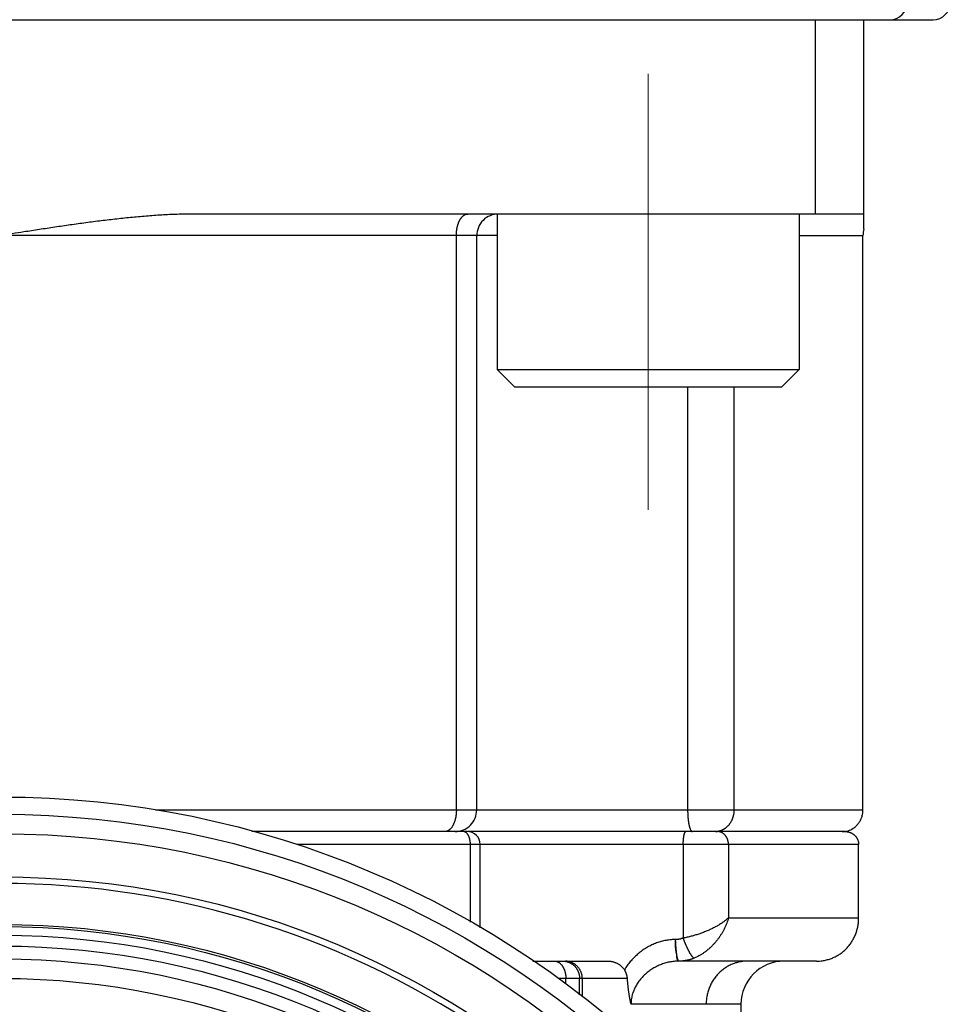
# Model space of a CAD drawing. Header units: millimetres. Extents: x 0 to 1300, y 0 to 891.
# Tile 41 of 142: x 180 to 202, y 490 to 512. Entities that reach past the tile are written whole.
import ezdxf

# ---------------------------------------------------------------- set-up
doc = ezdxf.new("R2010")
doc.units = ezdxf.units.MM
doc.header["$LTSCALE"] = 0.547069
doc.linetypes.add('CENTER', pattern=[50.8, 31.75, -6.35, 6.35, -6.35])
for name, color, linetype in [('NoLayerName_001', 7, 'Continuous'), ('NoLayerName_004', 7, 'Continuous'), ('NoLayerName_007', 7, 'Continuous')]:
    doc.layers.add(name, color=color, linetype=linetype)

msp = doc.modelspace()

# ---------------------------------------------------------------- linework, layer by layer
at = {"layer": 'NoLayerName_001', "color": 7, "linetype": 'Continuous', "lineweight": 25}
msp.add_line((158.4, 512.4913), (201.6, 512.4913), dxfattribs=at)
at = {"layer": 'NoLayerName_001', "color": 2, "linetype": 'CENTER', "lineweight": 13}
msp.add_line((195, 501.1447), (195, 511.2378), dxfattribs=at)
at = {"layer": 'NoLayerName_001', "color": 110, "linetype": 'Continuous', "lineweight": 25}
for p, q in [((191.5, 507.9913), (191.5, 504.3913)), ((198.5, 507.9913), (198.5, 504.3913)), ((191.5, 504.3913), (198.5, 504.3913)), ((191.5, 504.3913), (191.9, 503.9913)), ((198.5, 504.3913), (198.1, 503.9913)), ((191.9, 503.9913), (198.1, 503.9913))]:
    msp.add_line(p, q, dxfattribs=at)
at = {"layer": 'NoLayerName_001', "color": 7, "linetype": 'Continuous', "lineweight": 25}
for radius in [21.15, 17.8]:
    msp.add_circle((180, 472.4913), radius, dxfattribs=at)
for centre, end in [((200.6, 512.8913), 360), ((201.6, 512.8913), 0)]:
    msp.add_arc(centre, 0.4, 270, end, dxfattribs=at)
at = {"layer": 'NoLayerName_004', "color": 7, "linetype": 'Continuous', "lineweight": 25}
for radius in [22, 20.15, 19.05, 19]:
    msp.add_circle((180, 472.4913), radius, dxfattribs=at)
at = {"layer": 'NoLayerName_004', "color": 8, "linetype": 'Continuous', "lineweight": 25}
for radius in [21.6, 18.8, 18.5491, 18.2499]:
    msp.add_circle((180, 472.4913), radius, dxfattribs=at)
at = {"layer": 'NoLayerName_004', "color": 7, "linetype": 'Continuous', "lineweight": 25}
msp.add_arc((180, 472.4913), 20, 20.13421, 159.86579, dxfattribs=at)
at = {"layer": 'NoLayerName_007', "color": 7, "linetype": 'Continuous', "lineweight": 25}
for p, q in [((198.8746, 507.9913), (198.8746, 512.4913)), ((200, 507.6474), (200, 512.4913)), ((200, 507.9913), (184.5, 507.9913)), ((191.0285, 494.1913), (191.0285, 507.4913)), ((199.9762, 494.1913), (199.9762, 507.4913)), ((190.8091, 493.6913), (185.8172, 493.6913)), ((199.5695, 493.6913), (190.823, 493.6913)), ((191.1091, 491.4653), (191.1091, 493.3913)), ((199.876, 491.6913), (199.876, 493.3913)), ((192.3302, 490.6913), (194.0641, 490.6913)), ((198.9, 490.6913), (195.7093, 490.6913)), ((197.15, 489.6913), (197.15, 486.245))]:
    msp.add_line(p, q, dxfattribs=at)
at = {"layer": 'NoLayerName_007', "color": 8, "linetype": 'Continuous', "lineweight": 25}
for p, q in [((191.5, 507.4913), (168.5, 507.4913)), ((190.5564, 494.1913), (190.5564, 507.4913)), ((198.5, 507.4913), (199.9762, 507.4913)), ((195.9147, 503.9913), (195.9147, 494.1913)), ((196.9872, 503.9913), (196.9872, 494.1913)), ((183.5888, 494.1913), (199.9762, 494.1913)), ((199.876, 493.3913), (186.862, 493.3913)), ((190.8825, 491.5923), (190.8825, 493.3913)), ((195.8131, 493.3913), (195.8131, 491.2253)), ((196.8605, 493.3913), (196.8605, 491.6913)), ((196.8605, 491.6913), (199.876, 491.6913)), ((193.0929, 490.2913), (192.9286, 490.2913)), ((194.519, 490.2913), (193.0929, 490.2913)), ((193.0929, 490.1624), (193.0929, 490.2913)), ((193.4107, 489.9118), (193.4107, 490.2913)), ((193.4675, 490.2913), (193.4675, 489.867)), ((197.15, 489.6913), (194.6026, 489.6913))]:
    msp.add_line(p, q, dxfattribs=at)
at = {"layer": 'NoLayerName_007', "color": 7, "linetype": 'Continuous', "lineweight": 25}
for centre, radius, start, end in [((191.5285, 507.4913), 0.5, 89.99995, 180), ((200.4993, 507.4912), 0.5231, 162.63695, 179.9965), ((190.5285, 494.1913), 0.5, 269.99986, 0), ((190.8091, 493.3913), 0.3, 0, 90), ((199.4935, 494.1665), 0.4753, 270.03363, 286.91413), ((199.4943, 494.1622), 0.4708, 286.96813, 302.86076), ((198.15, 489.6913), 1, 90, 180), ((198.9002, 491.6814), 0.9901, 269.98827, 278.1872)]:
    msp.add_arc(centre, radius, start, end, dxfattribs=at)
at = {"layer": 'NoLayerName_007', "color": 8, "linetype": 'Continuous', "lineweight": 25}
for centre, radius, start, end in [((196.5623, 494.0496), 0.3583, 270.02322, 276.99364), ((193.086, 490.3266), 0.3647, 78.17506, 89.94135)]:
    msp.add_arc(centre, radius, start, end, dxfattribs=at)
at = {"layer": 'NoLayerName_007', "color": 7, "linetype": 'Continuous', "lineweight": 25}
for points, knots in [([(184.5, 507.9913), (184.4396, 507.9908), (184.3187, 507.9905), (184.1375, 507.9859), (183.9563, 507.979), (183.7752, 507.9697), (183.5942, 507.9583), (183.4134, 507.9449), (183.2327, 507.9299), (183.0521, 507.9133), (182.8717, 507.8953), (182.6915, 507.8759), (182.5114, 507.8553), (182.3314, 507.8336), (182.1516, 507.811), (181.9719, 507.7874), (181.7923, 507.763), (181.6127, 507.7379), (181.4333, 507.7121), (181.254, 507.6858), (181.0747, 507.6589), (180.8357, 507.6225), (180.4775, 507.5669), (180.1791, 507.5195), (180, 507.4913)], [0, 0, 0, 0, 0.181267, 0.3625503, 0.5438585, 0.7251911, 0.9065386, 1.0878838, 1.2692055, 1.4505029, 1.631785, 1.8130585, 1.9943273, 2.1755933, 2.356856, 2.5381168, 2.7193787, 2.9006439, 3.0819138, 3.2631887, 3.4444683, 3.6257516, 3.9883229, 4.5321566, 4.5321566, 4.5321566, 4.5321566]), ([(199.7498, 493.7667), (199.7566, 493.7714), (199.7705, 493.7805), (199.7903, 493.7957), (199.8093, 493.8118), (199.8275, 493.829), (199.8449, 493.8471), (199.8613, 493.8661), (199.8768, 493.8859), (199.8913, 493.9065), (199.9047, 493.9278), (199.917, 493.9498), (199.9281, 493.9724), (199.9382, 493.9955), (199.947, 494.0191), (199.9548, 494.0431), (199.9613, 494.0674), (199.9667, 494.0919), (199.9709, 494.1167), (199.9739, 494.1415), (199.9759, 494.1664), (199.976, 494.183), (199.9762, 494.1913)], [0, 0, 0, 0, 0.02485054, 0.04976449, 0.0747381, 0.09976536, 0.12483871, 0.14994966, 0.17508941, 0.20024952, 0.22542249, 0.25060288, 0.27578944, 0.30097968, 0.32616792, 0.35134583, 0.37650299, 0.40162748, 0.42670648, 0.45172674, 0.47667527, 0.5015398, 0.5015398, 0.5015398, 0.5015398]), ([(199.5695, 493.6913), (199.572, 493.6912), (199.5771, 493.6912), (199.5847, 493.6909), (199.5924, 493.6905), (199.6, 493.6898), (199.6076, 493.6889), (199.6152, 493.6879), (199.6228, 493.6867), (199.6303, 493.6853), (199.6378, 493.6837), (199.6453, 493.682), (199.6527, 493.68), (199.6601, 493.6779), (199.6674, 493.6756), (199.6746, 493.6732), (199.6794, 493.6713), (199.6818, 493.6705)], [0, 0, 0, 0, 0.00762146, 0.01525752, 0.02290609, 0.03056499, 0.03823195, 0.0459047, 0.0535809, 0.06125819, 0.06893425, 0.07660672, 0.08427333, 0.09193181, 0.09957997, 0.10721572, 0.11483705, 0.11483705, 0.11483705, 0.11483705]), ([(199.6818, 493.6705), (199.6872, 493.6682), (199.6983, 493.6638), (199.7144, 493.6558), (199.7301, 493.647), (199.7453, 493.6372), (199.7599, 493.6266), (199.7739, 493.6151), (199.7872, 493.6027), (199.7998, 493.5896), (199.8115, 493.5758), (199.8224, 493.5612), (199.8323, 493.546), (199.8413, 493.5302), (199.8493, 493.5138), (199.8563, 493.4971), (199.8623, 493.4799), (199.8673, 493.4625), (199.8712, 493.4448), (199.8739, 493.427), (199.8758, 493.4092), (199.8759, 493.3972), (199.876, 493.3913)], [0, 0, 0, 0, 0.01784783, 0.03577175, 0.05376044, 0.07180174, 0.08988355, 0.10799465, 0.12612556, 0.1442694, 0.16242273, 0.18058645, 0.19876362, 0.21695095, 0.2351404, 0.25332089, 0.27147929, 0.28960145, 0.30767314, 0.32568107, 0.34361393, 0.36146339, 0.36146339, 0.36146339, 0.36146339]), ([(199.0412, 490.7014), (199.0566, 490.704), (199.0876, 490.7086), (199.1334, 490.7189), (199.1789, 490.7312), (199.2237, 490.7457), (199.2677, 490.7623), (199.3109, 490.7812), (199.3531, 490.8021), (199.3942, 490.8251), (199.4341, 490.8501), (199.4727, 490.8771), (199.51, 490.9059), (199.5458, 490.9364), (199.5801, 490.9687), (199.6127, 491.0026), (199.6437, 491.0381), (199.6729, 491.0751), (199.7003, 491.1134), (199.7259, 491.1529), (199.7496, 491.1937), (199.7714, 491.2355), (199.7912, 491.2784), (199.8089, 491.3222), (199.8246, 491.3667), (199.8383, 491.412), (199.8499, 491.4578), (199.8594, 491.504), (199.8668, 491.5506), (199.8721, 491.5974), (199.8755, 491.6443), (199.8757, 491.6756), (199.876, 491.6913)], [0, 0, 0, 0, 0.0468914, 0.0938675, 0.1409062, 0.1879858, 0.2350861, 0.2821898, 0.3292835, 0.3763658, 0.4234414, 0.4705128, 0.5175806, 0.564644, 0.6117024, 0.6587556, 0.7058107, 0.7528775, 0.7999629, 0.847071, 0.8942045, 0.9413645, 0.9885518, 1.0357668, 1.0830037, 1.1302502, 1.1774902, 1.2247051, 1.2718745, 1.3189768, 1.3659903, 1.4128941, 1.4128941, 1.4128941, 1.4128941]), ([(194.0641, 490.6913), (194.0716, 490.6911), (194.0866, 490.691), (194.1091, 490.6895), (194.1315, 490.687), (194.1538, 490.6835), (194.176, 490.679), (194.198, 490.6735), (194.2197, 490.667), (194.241, 490.6594), (194.2621, 490.6507), (194.2826, 490.6411), (194.3027, 490.6303), (194.3223, 490.6185), (194.3412, 490.6058), (194.3594, 490.592), (194.3768, 490.5774), (194.3934, 490.5619), (194.4092, 490.5456), (194.4239, 490.5285), (194.4377, 490.5107), (194.4459, 490.4981), (194.4501, 490.4919)], [0, 0, 0, 0, 0.02244823, 0.04495486, 0.06750837, 0.0900988, 0.11271813, 0.13536067, 0.15802351, 0.18070686, 0.20341456, 0.22615437, 0.24893193, 0.27173283, 0.29453792, 0.3173286, 0.34008763, 0.36279991, 0.38545328, 0.40803935, 0.43055437, 0.45300013, 0.45300013, 0.45300013, 0.45300013]), ([(194.519, 490.2913), (194.5187, 490.2948), (194.5182, 490.3019), (194.517, 490.3125), (194.5155, 490.3231), (194.5137, 490.3337), (194.5116, 490.3442), (194.5092, 490.3547), (194.5065, 490.3651), (194.5036, 490.3755), (194.5004, 490.3857), (194.497, 490.3959), (194.4933, 490.406), (194.4894, 490.416), (194.4852, 490.4259), (194.4808, 490.4357), (194.4762, 490.4454), (194.4714, 490.455), (194.4664, 490.4644), (194.4612, 490.4737), (194.4558, 490.4829), (194.452, 490.4889), (194.4501, 490.4919)], [0, 0, 0, 0, 0.01067194, 0.02135747, 0.03205702, 0.04277039, 0.05349682, 0.06423499, 0.07498308, 0.08573882, 0.09649948, 0.10726192, 0.11802267, 0.12877788, 0.13952342, 0.15025484, 0.16096749, 0.17165881, 0.1823337, 0.19299843, 0.20365914, 0.21432184, 0.21432184, 0.21432184, 0.21432184]), ([(194.6026, 489.6913), (194.6005, 489.7012), (194.5963, 489.7209), (194.5903, 489.7506), (194.5845, 489.7804), (194.5789, 489.8102), (194.5735, 489.84), (194.5683, 489.8699), (194.5634, 489.8998), (194.5587, 489.9297), (194.5542, 489.9597), (194.5499, 489.9897), (194.5459, 490.0198), (194.542, 490.0499), (194.5384, 490.08), (194.535, 490.1101), (194.5318, 490.1402), (194.5288, 490.1704), (194.526, 490.2006), (194.5235, 490.2308), (194.5211, 490.261), (194.5197, 490.2812), (194.519, 490.2913)], [0, 0, 0, 0, 0.03030353, 0.06060714, 0.09091162, 0.12121789, 0.15152703, 0.18183968, 0.21215552, 0.24247414, 0.27279508, 0.30311785, 0.33344192, 0.36376672, 0.39409165, 0.42441609, 0.45473938, 0.48506081, 0.51537966, 0.54569518, 0.57600658, 0.60631303, 0.60631303, 0.60631303, 0.60631303])]:
    msp.add_open_spline(points, degree=3, knots=knots, dxfattribs=at)
at = {"layer": 'NoLayerName_007', "color": 8, "linetype": 'Continuous', "lineweight": 25}
for points, knots in [([(190.5564, 507.4913), (190.5564, 507.4971), (190.5564, 507.5087), (190.5569, 507.5262), (190.5577, 507.5437), (190.5589, 507.5611), (190.5603, 507.5785), (190.5621, 507.5959), (190.5643, 507.6133), (190.5668, 507.6306), (190.5696, 507.6479), (190.5728, 507.6652), (190.5763, 507.6823), (190.5802, 507.6994), (190.5845, 507.7165), (190.5892, 507.7334), (190.5943, 507.7501), (190.5998, 507.7668), (190.6058, 507.7832), (190.6122, 507.7995), (190.6192, 507.8156), (190.6267, 507.8314), (190.6347, 507.8469), (190.6432, 507.8622), (190.6523, 507.8771), (190.6621, 507.8916), (190.6725, 507.9057), (190.6835, 507.9192), (190.6953, 507.9321), (190.708, 507.9442), (190.7217, 507.9554), (190.7365, 507.9655), (190.7521, 507.9742), (190.7685, 507.9815), (190.7854, 507.9869), (190.8027, 507.9906), (190.8145, 507.9909), (190.8203, 507.9913)], [0, 0, 0, 0, 0.01746569, 0.03493762, 0.05241523, 0.0698982, 0.0873864, 0.10487998, 0.12237931, 0.13988504, 0.15739809, 0.17491963, 0.19245116, 0.20999273, 0.22753798, 0.24508014, 0.26261418, 0.28013692, 0.29764718, 0.31514593, 0.33263645, 0.35012446, 0.36761824, 0.38512087, 0.40261807, 0.42009804, 0.43755586, 0.45499542, 0.47244174, 0.4899515, 0.50761667, 0.52548373, 0.54343067, 0.56133344, 0.57910594, 0.59671445, 0.61419426, 0.61419426, 0.61419426, 0.61419426]), ([(190.5564, 494.1913), (190.5563, 494.1846), (190.5563, 494.1711), (190.5556, 494.151), (190.5546, 494.1308), (190.5531, 494.1107), (190.5512, 494.0906), (190.5488, 494.0705), (190.5459, 494.0505), (190.5426, 494.0305), (190.5388, 494.0107), (190.5345, 493.9909), (190.5296, 493.9713), (190.5243, 493.9519), (190.5184, 493.9326), (190.512, 493.9135), (190.505, 493.8946), (190.4974, 493.8759), (190.4891, 493.8576), (190.4802, 493.8395), (190.4705, 493.8219), (190.46, 493.8046), (190.4486, 493.7879), (190.4364, 493.7718), (190.4231, 493.7565), (190.409, 493.7421), (190.3985, 493.7337), (190.3934, 493.7293)], [0, 0, 0, 0, 0.02011632, 0.04027138, 0.06045612, 0.08066217, 0.10088189, 0.12110847, 0.1413359, 0.16155911, 0.181774, 0.2019775, 0.22216765, 0.24234367, 0.262506, 0.28265641, 0.30279652, 0.32292495, 0.34304465, 0.36316538, 0.38330427, 0.40348648, 0.42372563, 0.44396998, 0.46417165, 0.48431197, 0.50440706, 0.50440706, 0.50440706, 0.50440706]), ([(195.9147, 494.1913), (195.9147, 494.1851), (195.9147, 494.1727), (195.915, 494.1542), (195.9153, 494.1356), (195.9158, 494.1171), (195.9165, 494.0985), (195.9173, 494.08), (195.9183, 494.0614), (195.9195, 494.0429), (195.9209, 494.0244), (195.9225, 494.0059), (195.9242, 493.9874), (195.9262, 493.969), (195.9284, 493.9506), (195.9308, 493.9322), (195.9334, 493.9139), (195.9363, 493.8955), (195.9394, 493.8773), (195.9429, 493.8591), (195.9466, 493.8409), (195.9508, 493.8228), (195.9554, 493.8048), (195.9604, 493.7869), (195.9662, 493.7692), (195.9727, 493.7518), (195.978, 493.7407), (195.9806, 493.7351)], [0, 0, 0, 0, 0.01854259, 0.03709341, 0.05565039, 0.07421165, 0.09277546, 0.11134024, 0.12990461, 0.14846736, 0.16702748, 0.18558417, 0.20413681, 0.22268502, 0.24122865, 0.25976778, 0.27830272, 0.2968346, 0.31536625, 0.33390218, 0.35244859, 0.37101361, 0.38960685, 0.4082144, 0.42679988, 0.44534847, 0.46387707, 0.46387707, 0.46387707, 0.46387707]), ([(196.9872, 494.1913), (196.987, 494.1835), (196.9869, 494.1678), (196.9854, 494.1444), (196.9831, 494.121), (196.9798, 494.0976), (196.9756, 494.0744), (196.9704, 494.0514), (196.9643, 494.0286), (196.9572, 494.006), (196.9491, 493.9838), (196.94, 493.9619), (196.93, 493.9404), (196.919, 493.9193), (196.907, 493.8988), (196.8941, 493.8789), (196.8804, 493.8596), (196.8657, 493.8411), (196.8501, 493.8233), (196.8337, 493.8064), (196.8166, 493.7903), (196.8044, 493.7805), (196.7984, 493.7756)], [0, 0, 0, 0, 0.02343402, 0.04691597, 0.07043809, 0.09399352, 0.11757651, 0.14118271, 0.16480942, 0.18845583, 0.2121233, 0.23581561, 0.25953747, 0.28327837, 0.30701898, 0.33074177, 0.35443163, 0.3780765, 0.401668, 0.42520202, 0.44867941, 0.4721066, 0.4721066, 0.4721066, 0.4721066]), ([(190.3439, 493.701), (190.3428, 493.7006), (190.3406, 493.6997), (190.3373, 493.6986), (190.334, 493.6976), (190.3306, 493.6966), (190.3272, 493.6957), (190.3238, 493.6949), (190.3203, 493.6941), (190.3169, 493.6935), (190.3134, 493.6929), (190.3099, 493.6924), (190.3064, 493.692), (190.3029, 493.6917), (190.2994, 493.6914), (190.2959, 493.6913), (190.2936, 493.6913), (190.2924, 493.6913)], [0, 0, 0, 0, 0.003496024, 0.006999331, 0.01050858, 0.014022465, 0.017539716, 0.021059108, 0.02457947, 0.028099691, 0.031618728, 0.035135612, 0.038649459, 0.042159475, 0.045664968, 0.049165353, 0.052660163, 0.052660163, 0.052660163, 0.052660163]), ([(190.3934, 493.7293), (190.3927, 493.7288), (190.3912, 493.7276), (190.3889, 493.7259), (190.3866, 493.7242), (190.3843, 493.7225), (190.3819, 493.7209), (190.3795, 493.7193), (190.3771, 493.7177), (190.3747, 493.7162), (190.3722, 493.7147), (190.3698, 493.7133), (190.3673, 493.7118), (190.3648, 493.7105), (190.3622, 493.7091), (190.3597, 493.7078), (190.3571, 493.7066), (190.3545, 493.7054), (190.3519, 493.7042), (190.3492, 493.7031), (190.3466, 493.702), (190.3448, 493.7013), (190.3439, 493.701)], [0, 0, 0, 0, 0.002859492, 0.005718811, 0.008578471, 0.011439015, 0.014301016, 0.017164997, 0.020030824, 0.022898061, 0.025766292, 0.028635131, 0.031504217, 0.034373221, 0.037241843, 0.040109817, 0.042976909, 0.045842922, 0.048707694, 0.051571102, 0.054433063, 0.057293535, 0.057293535, 0.057293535, 0.057293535]), ([(190.7505, 493.6855), (190.7498, 493.6857), (190.7484, 493.6862), (190.7464, 493.6869), (190.7443, 493.6875), (190.7422, 493.6881), (190.7401, 493.6886), (190.7379, 493.6891), (190.7358, 493.6896), (190.7337, 493.69), (190.7315, 493.6903), (190.7293, 493.6906), (190.7272, 493.6908), (190.725, 493.691), (190.7228, 493.6912), (190.7207, 493.6913), (190.7192, 493.6913), (190.7185, 493.6913)], [0, 0, 0, 0, 0.002170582, 0.004345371, 0.006523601, 0.008704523, 0.010887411, 0.013071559, 0.015256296, 0.017440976, 0.019624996, 0.021807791, 0.023988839, 0.026167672, 0.028343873, 0.030517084, 0.032687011, 0.032687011, 0.032687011, 0.032687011]), ([(190.8701, 493.5061), (190.8692, 493.5096), (190.8676, 493.5167), (190.8648, 493.5273), (190.8617, 493.5378), (190.8584, 493.5482), (190.8547, 493.5586), (190.8507, 493.5691), (190.8463, 493.5795), (190.8415, 493.5899), (190.8363, 493.6002), (190.8307, 493.6103), (190.8247, 493.6202), (190.8182, 493.6298), (190.8113, 493.639), (190.804, 493.6476), (190.7963, 493.6558), (190.7881, 493.6633), (190.7794, 493.6701), (190.7702, 493.6762), (190.7607, 493.6815), (190.7538, 493.6841), (190.7505, 493.6855)], [0, 0, 0, 0, 0.01094215, 0.0218444, 0.03274799, 0.04369573, 0.05473189, 0.06590212, 0.07724041, 0.08871421, 0.10027134, 0.11186342, 0.12344668, 0.13498287, 0.14644046, 0.15779602, 0.16903584, 0.18015775, 0.19117324, 0.20210942, 0.21301098, 0.22394147, 0.22394147, 0.22394147, 0.22394147]), ([(195.8131, 493.3913), (195.8131, 493.3948), (195.8131, 493.4017), (195.8132, 493.4121), (195.8134, 493.4226), (195.8136, 493.433), (195.814, 493.4434), (195.8144, 493.4538), (195.8148, 493.4642), (195.8154, 493.4747), (195.8161, 493.4851), (195.8168, 493.4956), (195.8177, 493.5061), (195.8187, 493.5166), (195.8198, 493.5271), (195.8209, 493.5377), (195.8222, 493.5481), (195.8236, 493.5586), (195.825, 493.5689), (195.8266, 493.5792), (195.8282, 493.5894), (195.83, 493.5994), (195.8318, 493.6093), (195.8337, 493.6191), (195.836, 493.6289), (195.8387, 493.6388), (195.842, 493.6489), (195.846, 493.6591), (195.8507, 493.6697), (195.8561, 493.6796), (195.8628, 493.6891), (195.8701, 493.6902), (195.8732, 493.6913)], [0, 0, 0, 0, 0.01043702, 0.0208617, 0.03127873, 0.04169287, 0.05210898, 0.06253198, 0.07296692, 0.08341893, 0.09389321, 0.10439511, 0.11493003, 0.12549918, 0.13608723, 0.14667486, 0.15724275, 0.16777156, 0.17824198, 0.18863471, 0.19893049, 0.20911011, 0.21915908, 0.22913496, 0.23915615, 0.24935188, 0.25986296, 0.27084232, 0.28245347, 0.29439865, 0.30530239, 0.31514447, 0.31514447, 0.31514447, 0.31514447]), ([(195.9806, 493.7351), (195.9809, 493.7344), (195.9815, 493.7332), (195.9825, 493.7313), (195.9835, 493.7295), (195.9845, 493.7277), (195.9855, 493.7258), (195.9865, 493.724), (195.9876, 493.7222), (195.9887, 493.7204), (195.9898, 493.7187), (195.991, 493.7169), (195.9922, 493.7152), (195.9934, 493.7134), (195.9946, 493.7118), (195.9959, 493.7101), (195.9972, 493.7085), (195.9986, 493.7069), (196, 493.7053), (196.0015, 493.7038), (196.0029, 493.7024), (196.004, 493.7014), (196.0045, 493.701)], [0, 0, 0, 0, 0.002087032, 0.004173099, 0.006259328, 0.008346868, 0.010436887, 0.012530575, 0.014628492, 0.01672953, 0.018832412, 0.020935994, 0.023039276, 0.025141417, 0.027241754, 0.029339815, 0.031435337, 0.033528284, 0.035618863, 0.037707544, 0.039795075, 0.0418825, 0.0418825, 0.0418825, 0.0418825]), ([(196.0045, 493.701), (196.0048, 493.7007), (196.0054, 493.7002), (196.0063, 493.6994), (196.0073, 493.6986), (196.0082, 493.6979), (196.0092, 493.6972), (196.0102, 493.6965), (196.0112, 493.6959), (196.0123, 493.6953), (196.0134, 493.6947), (196.0145, 493.6941), (196.0156, 493.6936), (196.0168, 493.6932), (196.0179, 493.6927), (196.0191, 493.6924), (196.0203, 493.692), (196.0214, 493.6918), (196.0226, 493.6916), (196.0238, 493.6914), (196.025, 493.6913), (196.0258, 493.6913), (196.0262, 493.6913)], [0, 0, 0, 0, 0.001203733, 0.002406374, 0.003609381, 0.004814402, 0.006023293, 0.007238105, 0.008459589, 0.009686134, 0.010916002, 0.012147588, 0.013379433, 0.014610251, 0.015838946, 0.017064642, 0.018286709, 0.019504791, 0.020718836, 0.021929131, 0.023136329, 0.02434148, 0.02434148, 0.02434148, 0.02434148]), ([(196.7984, 493.7756), (196.7956, 493.7734), (196.7901, 493.7691), (196.7816, 493.7629), (196.7729, 493.7569), (196.7641, 493.7512), (196.7551, 493.7456), (196.746, 493.7403), (196.7367, 493.7353), (196.7272, 493.7304), (196.7176, 493.7259), (196.7079, 493.7216), (196.6981, 493.7175), (196.6881, 493.7138), (196.6781, 493.7103), (196.668, 493.7071), (196.6578, 493.7041), (196.6475, 493.7015), (196.6372, 493.6991), (196.6268, 493.6971), (196.6164, 493.6953), (196.6094, 493.6944), (196.606, 493.6939)], [0, 0, 0, 0, 0.01052295, 0.02104533, 0.03157166, 0.04210702, 0.05265708, 0.06322693, 0.07381553, 0.08441937, 0.0950349, 0.10565859, 0.11628693, 0.12691649, 0.13754393, 0.14816606, 0.15877984, 0.16938244, 0.17997127, 0.190544, 0.20109861, 0.21163344, 0.21163344, 0.21163344, 0.21163344]), ([(196.7334, 493.6511), (196.7315, 493.6523), (196.7278, 493.6548), (196.7221, 493.6583), (196.7163, 493.6617), (196.7104, 493.6649), (196.7044, 493.668), (196.6983, 493.6709), (196.6921, 493.6736), (196.6858, 493.6761), (196.6794, 493.6785), (196.673, 493.6806), (196.6664, 493.6826), (196.6599, 493.6844), (196.6533, 493.686), (196.6466, 493.6874), (196.64, 493.6886), (196.6332, 493.6895), (196.6265, 493.6903), (196.6198, 493.6909), (196.6131, 493.6912), (196.6086, 493.6912), (196.6063, 493.6913)], [0, 0, 0, 0, 0.00671712, 0.01343357, 0.02015334, 0.02688059, 0.03361973, 0.04037456, 0.04714402, 0.05392513, 0.06071494, 0.06751052, 0.07430906, 0.08110781, 0.08790421, 0.09469584, 0.10148047, 0.10825613, 0.1150211, 0.12177395, 0.12851359, 0.1352393, 0.1352393, 0.1352393, 0.1352393]), ([(196.8605, 493.3913), (196.8604, 493.3962), (196.8603, 493.4062), (196.8593, 493.4211), (196.8578, 493.436), (196.8556, 493.4508), (196.8527, 493.4656), (196.8492, 493.4802), (196.8451, 493.4947), (196.8403, 493.5089), (196.8349, 493.523), (196.8287, 493.5368), (196.822, 493.5503), (196.8145, 493.5635), (196.8065, 493.5763), (196.7978, 493.5887), (196.7885, 493.6006), (196.7786, 493.612), (196.7681, 493.6228), (196.7571, 493.633), (196.7456, 493.6425), (196.7374, 493.6482), (196.7334, 493.6511)], [0, 0, 0, 0, 0.01490535, 0.02984473, 0.04481259, 0.0598041, 0.07481533, 0.08984348, 0.10488707, 0.11994615, 0.13502251, 0.15011987, 0.16524283, 0.18038318, 0.19552462, 0.21065237, 0.22575388, 0.24081934, 0.2558423, 0.27082023, 0.28575515, 0.30065426, 0.30065426, 0.30065426, 0.30065426]), ([(190.8825, 493.3913), (190.8825, 493.3932), (190.8825, 493.3971), (190.8824, 493.4028), (190.8823, 493.4086), (190.8821, 493.4144), (190.8818, 493.4202), (190.8814, 493.426), (190.881, 493.4317), (190.8806, 493.4375), (190.8801, 493.4433), (190.8795, 493.449), (190.8788, 493.4548), (190.8781, 493.4605), (190.8773, 493.4663), (190.8765, 493.472), (190.8756, 493.4777), (190.8746, 493.4834), (190.8736, 493.4891), (190.8725, 493.4948), (190.8713, 493.5004), (190.8705, 493.5042), (190.8701, 493.5061)], [0, 0, 0, 0, 0.00578183, 0.01156565, 0.01735116, 0.02313805, 0.02892604, 0.03471484, 0.04050419, 0.0462938, 0.05208343, 0.05787282, 0.06366174, 0.06944996, 0.07523725, 0.08102342, 0.08680827, 0.09259167, 0.0983738, 0.10415501, 0.10993569, 0.11571629, 0.11571629, 0.11571629, 0.11571629]), ([(196.8605, 491.6913), (196.849, 491.681), (196.8264, 491.66), (196.7902, 491.6309), (196.7531, 491.6032), (196.7149, 491.5768), (196.6759, 491.5516), (196.6364, 491.5274), (196.5963, 491.5042), (196.5557, 491.4819), (196.5146, 491.4605), (196.4731, 491.44), (196.4311, 491.4203), (196.3888, 491.4013), (196.3461, 491.3831), (196.3031, 491.3657), (196.2598, 491.349), (196.2162, 491.3332), (196.1723, 491.318), (196.1281, 491.3037), (196.0837, 491.2901), (196.039, 491.2773), (195.9942, 491.2653), (195.9491, 491.2541), (195.904, 491.2437), (195.8586, 491.2339), (195.8283, 491.2282), (195.8131, 491.2253)], [0, 0, 0, 0, 0.0462886, 0.0926104, 0.138985, 0.185401, 0.2318205, 0.2781943, 0.3245248, 0.3708326, 0.4171351, 0.4634464, 0.5097773, 0.5561348, 0.6025183, 0.6489237, 0.6953469, 0.7417831, 0.7882275, 0.834675, 0.8811204, 0.927558, 0.9739824, 1.0203877, 1.066768, 1.1131175, 1.1594299, 1.1594299, 1.1594299, 1.1594299]), ([(196.8605, 491.6913), (196.8544, 491.6713), (196.8428, 491.631), (196.8215, 491.5718), (196.798, 491.5134), (196.7718, 491.456), (196.7432, 491.3997), (196.7121, 491.3445), (196.6788, 491.2906), (196.6432, 491.2381), (196.6054, 491.1869), (196.5654, 491.1373), (196.5235, 491.0892), (196.4795, 491.043), (196.4336, 490.9987), (196.3859, 490.9566), (196.3364, 490.9168), (196.2852, 490.8794), (196.2323, 490.8448), (196.1779, 490.8131), (196.122, 490.784), (196.0834, 490.7677), (196.0643, 490.7592)], [0, 0, 0, 0, 0.0627858, 0.1256457, 0.1885956, 0.2516466, 0.3148057, 0.3780759, 0.4414574, 0.5049478, 0.568543, 0.6322376, 0.696012, 0.7598046, 0.8235533, 0.8872061, 0.9507227, 1.0140769, 1.0772575, 1.140271, 1.2031432, 1.2659209, 1.2659209, 1.2659209, 1.2659209]), ([(195.6447, 491.1919), (195.6255, 491.1914), (195.5871, 491.1912), (195.5296, 491.1872), (195.4722, 491.1808), (195.4152, 491.1719), (195.3586, 491.1605), (195.3026, 491.1466), (195.2474, 491.1302), (195.1929, 491.1114), (195.1393, 491.0903), (195.0867, 491.0669), (195.035, 491.0412), (194.9844, 491.0134), (194.9348, 490.9835), (194.8864, 490.9516), (194.8392, 490.9178), (194.7934, 490.8821), (194.7488, 490.8446), (194.7057, 490.8055), (194.6641, 490.7648), (194.6241, 490.7226), (194.5857, 490.679), (194.549, 490.6341), (194.5141, 490.5878), (194.4809, 490.5406), (194.4605, 490.508), (194.4501, 490.4918)], [0, 0, 0, 0, 0.0575326, 0.1151588, 0.1728474, 0.2305657, 0.2882806, 0.3459596, 0.4035776, 0.461155, 0.5187305, 0.5763373, 0.6340036, 0.6917531, 0.7496042, 0.80756, 0.8656067, 0.923726, 0.981896, 1.0400921, 1.0982872, 1.1564529, 1.2145595, 1.272577, 1.3304755, 1.3882258, 1.4457999, 1.4457999, 1.4457999, 1.4457999]), ([(195.6631, 490.8395), (195.6616, 490.8452), (195.6586, 490.8566), (195.6547, 490.8739), (195.6512, 490.8913), (195.6481, 490.9087), (195.6454, 490.9262), (195.643, 490.9438), (195.641, 490.9614), (195.6392, 490.979), (195.6377, 490.9967), (195.6364, 491.0144), (195.6354, 491.0321), (195.6346, 491.0498), (195.634, 491.0675), (195.6336, 491.0852), (195.6335, 491.1029), (195.6336, 491.1206), (195.6338, 491.1383), (195.6343, 491.1559), (195.635, 491.1736), (195.6356, 491.1854), (195.6359, 491.1913)], [0, 0, 0, 0, 0.0176869, 0.0353756, 0.05307131, 0.07077707, 0.08849393, 0.10622109, 0.12395606, 0.14169479, 0.15943186, 0.17716122, 0.19488163, 0.21259447, 0.23030103, 0.24800248, 0.26569986, 0.28339412, 0.30108608, 0.31877644, 0.33646582, 0.35415471, 0.35415471, 0.35415471, 0.35415471]), ([(195.6631, 490.8395), (195.6623, 490.8454), (195.6607, 490.857), (195.6585, 490.8745), (195.6565, 490.8921), (195.6545, 490.9096), (195.6527, 490.9271), (195.651, 490.9447), (195.6494, 490.9623), (195.6479, 490.9799), (195.6464, 490.9974), (195.6451, 491.015), (195.6438, 491.0326), (195.6427, 491.0503), (195.6416, 491.0679), (195.6406, 491.0855), (195.6396, 491.1031), (195.6388, 491.1207), (195.638, 491.1384), (195.6372, 491.156), (195.6365, 491.1736), (195.6361, 491.1854), (195.6359, 491.1913)], [0, 0, 0, 0, 0.01764383, 0.03528806, 0.05293302, 0.07057862, 0.08822443, 0.10587039, 0.12351667, 0.1411634, 0.15881065, 0.17645846, 0.19410679, 0.21175558, 0.22940471, 0.24705402, 0.2647033, 0.28235233, 0.30000082, 0.31764845, 0.33529487, 0.35293971, 0.35293971, 0.35293971, 0.35293971]), ([(195.8131, 491.2253), (195.8096, 491.2238), (195.8025, 491.221), (195.7917, 491.217), (195.7808, 491.2133), (195.7698, 491.21), (195.7587, 491.2068), (195.7475, 491.204), (195.7362, 491.2015), (195.7249, 491.1992), (195.7135, 491.1973), (195.702, 491.1956), (195.6906, 491.1943), (195.6791, 491.1932), (195.6676, 491.1924), (195.6561, 491.192), (195.6485, 491.1919), (195.6447, 491.1919)], [0, 0, 0, 0, 0.01146246, 0.02294934, 0.03445737, 0.04598303, 0.05752266, 0.06907246, 0.08062851, 0.09218682, 0.10374338, 0.11529413, 0.12683507, 0.13836221, 0.14987166, 0.16135967, 0.17282259, 0.17282259, 0.17282259, 0.17282259]), ([(196.0643, 490.7592), (196.0601, 490.762), (196.0512, 490.7672), (196.0401, 490.778), (196.0297, 490.7891), (196.0199, 490.8009), (196.0106, 490.813), (196.0016, 490.8254), (195.993, 490.838), (195.9847, 490.8508), (195.9766, 490.8638), (195.9688, 490.8769), (195.9612, 490.8902), (195.9538, 490.9036), (195.9465, 490.917), (195.9393, 490.9306), (195.9323, 490.9442), (195.9254, 490.9578), (195.9186, 490.9715), (195.912, 490.9852), (195.9054, 490.999), (195.899, 491.0129), (195.8926, 491.0268), (195.8864, 491.0407), (195.8802, 491.0547), (195.8741, 491.0687), (195.8682, 491.0828), (195.8623, 491.0968), (195.8565, 491.111), (195.8508, 491.1252), (195.8451, 491.1394), (195.8396, 491.1536), (195.8341, 491.1679), (195.8287, 491.1822), (195.8235, 491.1965), (195.8182, 491.2109), (195.8148, 491.2205), (195.8131, 491.2253)], [0, 0, 0, 0, 0.01525843, 0.03063803, 0.04596736, 0.06123732, 0.07649149, 0.09174751, 0.10701216, 0.12228908, 0.13757928, 0.15288145, 0.16819219, 0.18350632, 0.19881718, 0.21411897, 0.22941207, 0.24469806, 0.2599784, 0.27525445, 0.29052745, 0.30579856, 0.32106884, 0.33633924, 0.35161063, 0.36688377, 0.3821588, 0.39743548, 0.41271351, 0.42799259, 0.44327239, 0.45855255, 0.4738327, 0.48911244, 0.50439137, 0.51966906, 0.53494505, 0.53494505, 0.53494505, 0.53494505]), ([(192.8297, 490.6913), (192.8355, 490.691), (192.8472, 490.6908), (192.8646, 490.6878), (192.8817, 490.6834), (192.8984, 490.6774), (192.9145, 490.67), (192.93, 490.6614), (192.9446, 490.6515), (192.9584, 490.6406), (192.9714, 490.6288), (192.9836, 490.6162), (192.9951, 490.6028), (193.0058, 490.5889), (193.0158, 490.5744), (193.0251, 490.5595), (193.0337, 490.5443), (193.0416, 490.5287), (193.049, 490.5128), (193.0557, 490.4966), (193.0618, 490.4802), (193.0673, 490.4636), (193.0723, 490.4468), (193.0767, 490.4299), (193.0805, 490.4128), (193.0839, 490.3956), (193.0867, 490.3784), (193.089, 490.361), (193.0907, 490.3436), (193.092, 490.3262), (193.0928, 490.3087), (193.0928, 490.2971), (193.0929, 490.2913)], [0, 0, 0, 0, 0.01746365, 0.03502399, 0.05268521, 0.07042064, 0.08817993, 0.10589563, 0.12351287, 0.14106939, 0.15861157, 0.17616563, 0.1937395, 0.21132488, 0.22889935, 0.24643806, 0.26394862, 0.28144497, 0.29893725, 0.31643202, 0.33393244, 0.35143854, 0.36894739, 0.38645432, 0.40395838, 0.42145978, 0.43895785, 0.45645108, 0.47393722, 0.49141332, 0.50887579, 0.52632048, 0.52632048, 0.52632048, 0.52632048]), ([(193.0204, 490.6913), (193.0272, 490.6911), (193.041, 490.691), (193.0615, 490.6892), (193.082, 490.6864), (193.1024, 490.6825), (193.1225, 490.6775), (193.1424, 490.6714), (193.1618, 490.6643), (193.1809, 490.6561), (193.1994, 490.6469), (193.2175, 490.6367), (193.2349, 490.6256), (193.2518, 490.6136), (193.268, 490.6007), (193.2835, 490.587), (193.2982, 490.5725), (193.3122, 490.5572), (193.3253, 490.5412), (193.3376, 490.5246), (193.349, 490.5073), (193.3595, 490.4895), (193.3692, 490.4712), (193.3778, 490.4524), (193.3855, 490.4331), (193.3922, 490.4135), (193.3978, 490.3935), (193.4025, 490.3733), (193.4061, 490.353), (193.4087, 490.3325), (193.4104, 490.3119), (193.4105, 490.2981), (193.4107, 490.2913)], [0, 0, 0, 0, 0.0205854, 0.04122491, 0.06190798, 0.08262271, 0.10335656, 0.12409707, 0.14483264, 0.16555371, 0.18626026, 0.20695731, 0.22764808, 0.24833422, 0.26901635, 0.28969448, 0.31036854, 0.33103979, 0.35171196, 0.37238791, 0.39306943, 0.41375772, 0.43445372, 0.45515863, 0.47587396, 0.49659742, 0.51732185, 0.53803836, 0.55873702, 0.57940736, 0.60003896, 0.62062199, 0.62062199, 0.62062199, 0.62062199]), ([(193.1607, 490.6835), (193.1693, 490.6814), (193.1866, 490.6776), (193.2118, 490.669), (193.2366, 490.6588), (193.2607, 490.6468), (193.2839, 490.633), (193.3063, 490.6177), (193.3276, 490.6008), (193.3476, 490.5826), (193.3664, 490.5629), (193.3837, 490.542), (193.3995, 490.52), (193.4136, 490.4969), (193.4262, 490.4729), (193.4371, 490.4482), (193.4464, 490.4228), (193.4541, 490.397), (193.4601, 490.3708), (193.4643, 490.3444), (193.4671, 490.3178), (193.4672, 490.3001), (193.4675, 490.2913)], [0, 0, 0, 0, 0.02648325, 0.05311614, 0.07989297, 0.10679772, 0.1338069, 0.16089239, 0.18802413, 0.21517277, 0.24231231, 0.26942277, 0.29650007, 0.32355812, 0.35060254, 0.3776287, 0.40462375, 0.43156857, 0.45843967, 0.48521117, 0.51185669, 0.53835134, 0.53835134, 0.53835134, 0.53835134]), ([(195.7093, 490.6913), (195.6911, 490.6908), (195.6547, 490.6905), (195.6002, 490.686), (195.5459, 490.6791), (195.4919, 490.6695), (195.4383, 490.6573), (195.3854, 490.6426), (195.3332, 490.6255), (195.2819, 490.606), (195.2315, 490.5842), (195.1823, 490.5601), (195.1342, 490.5338), (195.0874, 490.5054), (195.042, 490.4749), (194.998, 490.4423), (194.9555, 490.4076), (194.9147, 490.3711), (194.8757, 490.3326), (194.8386, 490.2922), (194.8036, 490.25), (194.7708, 490.2059), (194.7405, 490.1602), (194.7128, 490.1127), (194.6879, 490.0636), (194.6659, 490.013), (194.6469, 489.9612), (194.6311, 489.9083), (194.6185, 489.8547), (194.6095, 489.8005), (194.6036, 489.7459), (194.6032, 489.7095), (194.6026, 489.6913)], [0, 0, 0, 0, 0.0545477, 0.1092004, 0.1639525, 0.2187891, 0.273687, 0.3286163, 0.3835421, 0.4384261, 0.4932525, 0.5480337, 0.6027829, 0.6575137, 0.7122399, 0.7669767, 0.8217408, 0.8765433, 0.9313646, 0.9861859, 1.0410008, 1.0958176, 1.1506601, 1.2055696, 1.2606025, 1.3157542, 1.3709517, 1.4261238, 1.4812077, 1.5361526, 1.590924, 1.6455078, 1.6455078, 1.6455078, 1.6455078]), ([(195.7191, 490.6913), (195.717, 490.6918), (195.7125, 490.6923), (195.7072, 490.6969), (195.7027, 490.702), (195.6988, 490.7075), (195.6955, 490.7133), (195.6928, 490.7192), (195.6904, 490.7252), (195.6882, 490.7313), (195.6861, 490.7374), (195.6842, 490.7436), (195.6823, 490.7498), (195.6804, 490.7561), (195.6787, 490.7624), (195.6771, 490.7687), (195.6755, 490.7751), (195.674, 490.7814), (195.6726, 490.7879), (195.6712, 490.7943), (195.6699, 490.8007), (195.6686, 490.8072), (195.6674, 490.8137), (195.6663, 490.8201), (195.6652, 490.8266), (195.6641, 490.8331), (195.6634, 490.8374), (195.6631, 490.8395)], [0, 0, 0, 0, 0.00639844, 0.01318476, 0.02019658, 0.02697183, 0.03355504, 0.04004062, 0.0464904, 0.05294089, 0.05940787, 0.06589209, 0.07239275, 0.07890878, 0.08543893, 0.09198173, 0.09853556, 0.1050986, 0.11166889, 0.11824432, 0.12482263, 0.13140147, 0.13797835, 0.14455067, 0.15111576, 0.15767083, 0.16421304, 0.16421304, 0.16421304, 0.16421304]), ([(195.7093, 490.6913), (195.7072, 490.6918), (195.7028, 490.6923), (195.6976, 490.697), (195.6932, 490.702), (195.6892, 490.7075), (195.6859, 490.7132), (195.6831, 490.7189), (195.6806, 490.7248), (195.6784, 490.7308), (195.6764, 490.7368), (195.6746, 490.7429), (195.6729, 490.7491), (195.6714, 490.7554), (195.6701, 490.7617), (195.6689, 490.7681), (195.6678, 490.7745), (195.6669, 490.7809), (195.6661, 490.7874), (195.6654, 490.7939), (195.6648, 490.8004), (195.6643, 490.807), (195.6639, 490.8135), (195.6636, 490.82), (195.6633, 490.8266), (195.6632, 490.8331), (195.6631, 490.8374), (195.6631, 490.8395)], [0, 0, 0, 0, 0.00630183, 0.01301231, 0.0199752, 0.02670713, 0.03323233, 0.03963679, 0.04598619, 0.05232805, 0.05868949, 0.06507504, 0.07148548, 0.07792073, 0.08437995, 0.0908616, 0.09736348, 0.10388277, 0.11041615, 0.11695975, 0.12350929, 0.13006006, 0.13660698, 0.14314464, 0.14966732, 0.15616904, 0.16264358, 0.16264358, 0.16264358, 0.16264358]), ([(196.0643, 490.7592), (196.057, 490.7564), (196.0425, 490.7505), (196.0204, 490.7425), (195.998, 490.735), (195.9754, 490.728), (195.9527, 490.7217), (195.9297, 490.716), (195.9066, 490.7108), (195.8834, 490.7062), (195.86, 490.7023), (195.8366, 490.6989), (195.8131, 490.6961), (195.7896, 490.694), (195.7661, 490.6924), (195.7426, 490.6914), (195.7269, 490.6914), (195.7191, 490.6913)], [0, 0, 0, 0, 0.02348116, 0.04701204, 0.07058591, 0.09419564, 0.11783377, 0.14149253, 0.16516398, 0.18884001, 0.21251242, 0.23617301, 0.25981361, 0.28342616, 0.30700277, 0.33053578, 0.35401782, 0.35401782, 0.35401782, 0.35401782]), ([(197.2967, 490.6913), (197.2798, 490.6908), (197.2458, 490.6905), (197.1949, 490.6859), (197.1443, 490.6787), (197.0941, 490.6687), (197.0444, 490.6559), (196.9955, 490.6404), (196.9476, 490.6222), (196.9007, 490.6014), (196.8552, 490.578), (196.811, 490.5522), (196.7683, 490.524), (196.7272, 490.4935), (196.6878, 490.461), (196.6501, 490.4264), (196.6143, 490.3899), (196.5805, 490.3516), (196.5487, 490.3115), (196.519, 490.2699), (196.4915, 490.2268), (196.4661, 490.1824), (196.443, 490.1368), (196.4223, 490.09), (196.4039, 490.0422), (196.3879, 489.9935), (196.3743, 489.9441), (196.3632, 489.8942), (196.3545, 489.8437), (196.3484, 489.793), (196.3444, 489.7422), (196.3442, 489.7082), (196.3437, 489.6913)], [0, 0, 0, 0, 0.0508792, 0.1018996, 0.153034, 0.2042507, 0.2555157, 0.3067945, 0.3580545, 0.4092691, 0.4604432, 0.5115941, 0.5627324, 0.6138632, 0.6649867, 0.7161002, 0.767199, 0.8182844, 0.8693689, 0.9204621, 0.97157, 1.0226959, 1.0738414, 1.1250074, 1.1761946, 1.2273963, 1.2785973, 1.3297784, 1.3809172, 1.4319899, 1.482972, 1.5338397, 1.5338397, 1.5338397, 1.5338397])]:
    msp.add_open_spline(points, degree=3, knots=knots, dxfattribs=at)

doc.saveas('drawing.dxf')
